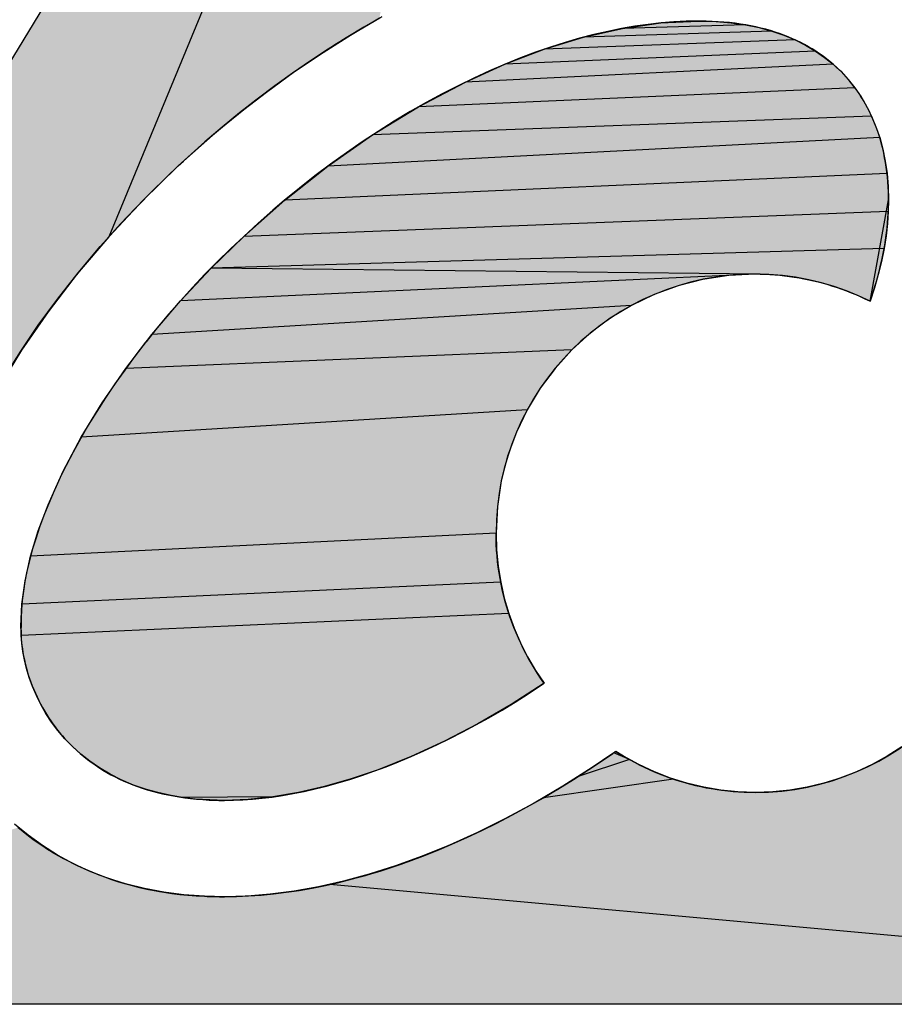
# Model space of a CAD drawing. Extents: x 0 to 841, y 0 to 594.
# Tile 25 of 102: x 607.52 to 612.81, y 66 to 71.95. Entities that reach past the tile are written whole.
import ezdxf

# ---------------------------------------------------------------- set-up
doc = ezdxf.new("R2010")
doc.units = 0
doc.header["$LTSCALE"] = 46.255
doc.header["$MEASUREMENT"] = 0
doc.layers.get('0').update_dxf_attribs({"linetype": 'CONTINUOUS'})

msp = doc.modelspace()

# ---------------------------------------------------------------- linework, layer by layer
at = {"color": 4, "linetype": 'Continuous'}
for p, q in [((610.69001, 76.99666), (604, 66)), ((610.69001, 76.99666), (608.06173, 70.63553)), ((609.69529, 71.95545), (609.43664, 71.80174)), ((611.16423, 71.89458), (611.39543, 71.92745)), ((611.90724, 71.91609), (611.16423, 71.89458)), ((611.39543, 71.92745), (611.62144, 71.93868)), ((611.39543, 71.92745), (611.62144, 71.93867)), ((611.63259, 71.93868), (611.62144, 71.93868)), ((611.62144, 71.93868), (611.72916, 71.93588)), ((611.63259, 71.93867), (611.72916, 71.93588)), ((611.72916, 71.93588), (611.82067, 71.92828)), ((611.82067, 71.92828), (611.90724, 71.91609)), ((611.90724, 71.91609), (611.98899, 71.8995)), ((610.69191, 71.76867), (610.92926, 71.84126)), ((610.92926, 71.84126), (611.16423, 71.89458)), ((612.06605, 71.87873), (610.92926, 71.84126)), ((611.98899, 71.8995), (612.06605, 71.87873)), ((612.06605, 71.87873), (612.13853, 71.85398)), ((612.13853, 71.85398), (612.20655, 71.82545)), ((609.43664, 71.80174), (609.18478, 71.63422)), ((612.20655, 71.82545), (610.69191, 71.76867)), ((612.20655, 71.82545), (612.27024, 71.79335)), ((612.27024, 71.79335), (612.32972, 71.75789)), ((610.45359, 71.67802), (610.69191, 71.76867)), ((612.32972, 71.75789), (610.45359, 71.67802)), ((612.32972, 71.75789), (612.38511, 71.71926)), ((610.2157, 71.57049), (610.45359, 71.67802)), ((612.43653, 71.67767), (610.2157, 71.57049)), ((612.38511, 71.71926), (612.43653, 71.67767)), ((612.43653, 71.67767), (612.48409, 71.63333)), ((609.18478, 71.63422), (608.94068, 71.45433)), ((612.48409, 71.63333), (612.52789, 71.58581)), ((609.93276, 71.42086), (610.2157, 71.57049)), ((612.52789, 71.58581), (612.56838, 71.53508)), ((612.56838, 71.53508), (609.93276, 71.42086)), ((612.56838, 71.53508), (612.60546, 71.48117)), ((608.94068, 71.45433), (608.70529, 71.26357)), ((612.60546, 71.48117), (612.63904, 71.42413)), ((609.65489, 71.25072), (609.93276, 71.42086)), ((612.63904, 71.42413), (612.66905, 71.36398)), ((612.66905, 71.36398), (609.65489, 71.25072)), ((612.66905, 71.36398), (612.69538, 71.30076)), ((608.70529, 71.26357), (608.47956, 71.06341)), ((609.38449, 71.06212), (609.65489, 71.25072)), ((612.69538, 71.30076), (612.71794, 71.23451)), ((612.71794, 71.23451), (609.38449, 71.06212)), ((612.71794, 71.23451), (612.73666, 71.16526)), ((612.73666, 71.16526), (612.75144, 71.09304)), ((612.75144, 71.09304), (612.76219, 71.0179)), ((608.47956, 71.06341), (608.26503, 70.85295)), ((609.124, 70.85713), (609.38449, 71.06212)), ((612.76219, 71.0179), (609.124, 70.85713)), ((612.76219, 71.0179), (612.76883, 70.93986)), ((612.76883, 70.93986), (612.77125, 70.85897)), ((612.76883, 70.93986), (612.77125, 70.85897)), ((608.26503, 70.85295), (608.06173, 70.63553)), ((608.87584, 70.63781), (609.124, 70.85713)), ((612.65965, 70.24667), (612.77125, 70.85897)), ((612.77125, 70.85897), (612.7696, 70.78792)), ((612.7696, 70.78792), (608.87584, 70.63781)), ((612.7696, 70.78792), (612.76458, 70.7151)), ((612.76458, 70.7151), (612.75613, 70.6406)), ((608.06173, 70.63553), (607.87103, 70.41207)), ((608.67877, 70.44707), (608.87584, 70.63781)), ((612.75613, 70.6406), (612.74416, 70.56453)), ((612.74416, 70.56453), (608.67877, 70.44707)), ((612.74416, 70.56453), (612.7286, 70.487)), ((612.7286, 70.487), (612.70938, 70.40811)), ((608.49381, 70.24942), (608.67877, 70.44707)), ((611.99565, 70.41035), (608.67877, 70.44707)), ((607.87103, 70.41207), (607.69432, 70.18349)), ((611.96595, 70.41063), (608.49381, 70.24942)), ((611.65031, 70.37883), (611.50023, 70.34026)), ((611.80581, 70.40255), (611.65031, 70.37883)), ((611.96595, 70.41063), (611.80581, 70.40255)), ((612.04851, 70.40843), (611.96595, 70.41063)), ((612.12993, 70.40192), (612.04851, 70.40843)), ((612.2101, 70.39123), (612.12993, 70.40192)), ((612.28893, 70.37649), (612.2101, 70.39123)), ((612.36632, 70.35783), (612.28893, 70.37649)), ((612.44219, 70.33539), (612.36632, 70.35783)), ((612.70938, 70.40811), (612.68642, 70.32796)), ((611.50023, 70.34026), (611.35636, 70.28762)), ((612.51643, 70.30929), (612.44219, 70.33539)), ((612.58894, 70.27968), (612.51643, 70.30929)), ((612.68642, 70.32796), (612.65965, 70.24667)), ((608.32198, 70.04663), (608.49381, 70.24942)), ((611.35636, 70.28762), (611.21947, 70.22171)), ((612.65965, 70.24667), (612.58894, 70.27968)), ((607.69432, 70.18349), (607.53296, 69.95071)), ((611.21947, 70.22171), (608.32198, 70.04663)), ((611.21947, 70.22171), (611.09037, 70.14331)), ((611.09037, 70.14331), (610.96982, 70.05322)), ((608.16426, 69.84046), (608.32198, 70.04663)), ((610.96982, 70.05322), (610.85863, 69.95221)), ((607.53296, 69.95071), (607.38833, 69.71466)), ((610.85863, 69.95221), (608.16426, 69.84046)), ((610.85863, 69.95221), (610.75758, 69.84108)), ((608.02165, 69.63267), (608.16426, 69.84046)), ((610.75758, 69.84108), (610.66745, 69.72062)), ((610.66745, 69.72062), (610.58902, 69.59161)), ((607.89516, 69.42503), (608.02165, 69.63267)), ((610.58902, 69.59161), (607.89516, 69.42503)), ((610.58902, 69.59161), (610.52309, 69.45484)), ((607.78579, 69.21929), (607.89516, 69.42503)), ((610.52309, 69.45484), (610.47045, 69.31109)), ((610.47045, 69.31109), (610.43187, 69.16117)), ((607.69453, 69.01723), (607.78579, 69.21929)), ((610.43187, 69.16117), (610.40815, 69.00585)), ((607.63524, 68.85941), (607.69453, 69.01723)), ((610.40815, 69.00585), (610.40007, 68.84592)), ((610.40815, 69.00585), (610.40007, 68.84593)), ((607.5887, 68.70598), (607.63524, 68.85941)), ((610.40007, 68.84593), (607.5887, 68.70598)), ((610.40007, 68.84592), (607.5887, 68.70598)), ((610.40007, 68.84593), (610.40329, 68.74515)), ((610.40007, 68.84592), (610.40329, 68.74515)), ((607.55542, 68.55783), (607.5887, 68.70598)), ((610.40329, 68.74515), (610.41283, 68.64612)), ((610.41283, 68.64612), (610.42847, 68.54902)), ((607.53591, 68.41586), (607.55542, 68.55783)), ((610.42847, 68.54902), (607.53591, 68.41586)), ((610.42847, 68.54902), (610.45001, 68.45403)), ((610.45001, 68.45403), (610.47723, 68.36134)), ((607.53068, 68.28099), (607.53591, 68.41586)), ((607.5317, 68.22746), (607.53591, 68.41586)), ((610.47723, 68.36134), (607.5317, 68.22746)), ((610.47723, 68.36134), (610.50993, 68.27113)), ((607.5307, 68.27294), (607.53068, 68.28099)), ((607.53078, 68.2646), (607.5307, 68.27294)), ((607.53091, 68.25593), (607.53078, 68.2646)), ((607.53106, 68.24918), (607.53091, 68.25593)), ((607.53145, 68.23497), (607.53106, 68.24918)), ((607.5317, 68.22746), (607.53145, 68.23497)), ((607.5349, 68.18053), (607.5317, 68.22746)), ((610.50993, 68.27113), (610.5479, 68.18358)), ((607.54131, 68.13131), (607.5349, 68.18053)), ((610.5479, 68.18358), (610.59092, 68.09886)), ((607.55099, 68.0802), (607.54131, 68.13131)), ((610.59092, 68.09886), (610.63881, 68.01717)), ((607.56402, 68.02764), (607.55099, 68.0802)), ((607.58044, 67.97403), (607.56402, 68.02764)), ((610.63881, 68.01717), (610.69133, 67.93869)), ((607.60034, 67.91979), (607.58044, 67.97403)), ((607.62377, 67.86533), (607.60034, 67.91979)), ((610.69133, 67.93869), (610.49155, 67.81042)), ((607.65079, 67.81107), (607.62377, 67.86533)), ((607.68147, 67.75742), (607.65079, 67.81107)), ((610.49155, 67.81042), (610.29025, 67.69361)), ((607.71588, 67.7048), (607.68147, 67.75742)), ((607.75408, 67.65362), (607.71588, 67.7048)), ((610.29025, 67.69361), (610.08855, 67.58878)), ((607.79613, 67.60431), (607.75408, 67.65362)), ((607.8423, 67.55697), (607.79613, 67.60431)), ((610.08855, 67.58878), (609.88757, 67.4964)), ((607.89233, 67.51152), (607.8423, 67.55697)), ((607.94652, 67.4683), (607.89233, 67.51152)), ((610.89683, 67.37602), (611.10476, 67.5144)), ((611.05534, 67.48045), (611.10595, 67.51521)), ((611.10476, 67.5144), (611.10789, 67.51658)), ((611.1072, 67.51609), (611.10853, 67.51705)), ((611.10789, 67.51658), (611.11098, 67.51885)), ((611.10999, 67.51811), (611.11162, 67.51933)), ((611.11098, 67.51885), (611.12009, 67.52572)), ((611.20588, 67.4783), (611.11098, 67.51885)), ((611.1188, 67.52476), (611.1204, 67.52595)), ((611.12009, 67.52572), (611.1231, 67.5279)), ((611.12181, 67.52698), (611.1231, 67.5279)), ((611.1231, 67.5279), (611.20588, 67.4783)), ((612.71179, 67.46923), (612.84079, 67.54768)), ((608.00513, 67.42763), (607.94652, 67.4683)), ((609.88757, 67.4964), (609.68844, 67.41699)), ((611.20588, 67.4783), (610.89683, 67.37602)), ((611.20588, 67.4783), (611.2918, 67.4337)), ((612.57502, 67.40328), (612.71179, 67.46923)), ((608.06845, 67.38984), (608.00513, 67.42763)), ((608.13676, 67.35526), (608.06845, 67.38984)), ((609.68844, 67.41699), (609.52471, 67.36106)), ((611.2918, 67.4337), (611.38069, 67.39432)), ((611.38069, 67.39432), (611.47235, 67.36038)), ((612.43127, 67.35061), (612.57502, 67.40328)), ((608.21035, 67.32423), (608.13676, 67.35526)), ((608.28948, 67.29706), (608.21035, 67.32423)), ((609.52471, 67.36106), (609.3637, 67.31477)), ((610.6861, 67.24762), (610.89683, 67.37602)), ((611.47235, 67.36038), (610.6861, 67.24762)), ((611.47235, 67.36038), (611.56661, 67.33211)), ((611.56661, 67.33211), (611.66328, 67.30973)), ((612.28131, 67.31201), (612.43127, 67.35061)), ((608.35697, 67.27834), (608.28948, 67.29706)), ((608.42834, 67.26247), (608.35697, 67.27834)), ((608.50373, 67.24963), (608.42834, 67.26247)), ((609.20603, 67.27839), (609.05238, 67.25222)), ((609.3637, 67.31477), (609.20603, 67.27839)), ((611.66328, 67.30973), (611.76218, 67.29347)), ((611.76218, 67.29347), (611.86313, 67.28355)), ((611.96595, 67.28019), (612.12594, 67.28828)), ((612.12594, 67.28828), (612.28131, 67.31201)), ((609.05238, 67.25222), (608.50373, 67.24963)), ((608.58328, 67.23998), (608.50373, 67.24963)), ((608.75968, 67.23164), (608.58328, 67.23998)), ((608.66714, 67.2337), (608.58328, 67.23998)), ((608.69765, 67.23258), (608.66714, 67.2337)), ((608.72849, 67.23188), (608.69765, 67.23258)), ((608.75968, 67.23164), (608.72849, 67.23188)), ((608.90338, 67.23654), (608.75968, 67.23164)), ((609.05238, 67.25222), (608.90338, 67.23654)), ((610.47317, 67.12986), (610.6861, 67.24762)), ((610.25861, 67.0234), (610.47317, 67.12986)), ((607.51503, 67.06765), (607.59985, 67.00048)), ((610.04299, 66.9289), (610.25861, 67.0234)), ((607.59985, 67.00048), (607.69102, 66.93782)), ((607.69102, 66.93782), (607.78846, 66.88011)), ((609.82691, 66.84701), (610.04299, 66.9289)), ((607.78846, 66.88011), (607.8921, 66.82782)), ((609.61093, 66.7784), (609.82691, 66.84701)), ((607.8921, 66.82782), (608.00184, 66.78138)), ((608.00184, 66.78138), (608.11761, 66.74124)), ((608.11761, 66.74124), (608.23932, 66.70785)), ((609.39564, 66.72371), (609.61093, 66.7784)), ((608.23932, 66.70785), (608.36689, 66.68165)), ((608.36689, 66.68165), (608.50024, 66.6631)), ((608.96944, 66.65878), (609.18162, 66.68362)), ((609.18162, 66.68362), (609.39564, 66.72371)), ((617.34673, 66), (609.39564, 66.72371)), ((608.50024, 66.6631), (608.63927, 66.65263)), ((608.63927, 66.65263), (608.66896, 66.65139)), ((608.66896, 66.65139), (608.69898, 66.65053)), ((608.69898, 66.65053), (608.72926, 66.65001)), ((608.72926, 66.65001), (608.75968, 66.64985)), ((608.75968, 66.64985), (608.96944, 66.65878)), ((617.34673, 66), (604, 66))]:
    msp.add_line(p, q, dxfattribs=at)
for points in [[(609.71003, 71.96365), (609.60245, 71.90238), (609.49465, 71.83781), (609.38675, 71.76998), (609.27889, 71.69892), (609.17121, 71.62467), (609.06387, 71.54732), (608.95704, 71.46694), (608.85089, 71.38364), (608.74562, 71.29751), (608.64141, 71.20871), (608.53848, 71.11737), (608.47956, 71.06341)], [(607.43322, 69.79136), (607.52954, 69.94548), (607.63536, 70.1015), (607.75068, 70.259), (607.87544, 70.41748), (608.00947, 70.57636), (608.15251, 70.735), (608.30415, 70.89268), (608.4639, 71.04863), (608.47956, 71.06341), (608.51217, 71.09343), (608.67635, 71.23889), (608.84354, 71.37773), (609.01293, 71.50942), (609.18377, 71.63351), (609.3554, 71.74966), (609.52721, 71.85765), (609.69864, 71.95732)], [(611.62144, 71.93868), (611.54837, 71.93747), (611.47365, 71.93381), (611.39728, 71.92763), (611.31927, 71.91889), (611.23961, 71.90753), (611.15833, 71.89348), (611.07545, 71.87669), (610.99101, 71.85711), (610.90505, 71.83469), (610.81762, 71.80938), (610.72878, 71.78113), (610.63861, 71.74991), (610.5472, 71.71569), (610.45464, 71.67845), (610.36104, 71.63818), (610.26653, 71.59487), (610.17124, 71.54854), (610.07531, 71.49919), (609.97891, 71.44688), (609.88221, 71.39164), (609.78539, 71.33353), (609.68863, 71.27263), (609.59214, 71.20903), (609.49612, 71.14283), (609.40078, 71.07415), (609.30634, 71.00312), (609.213, 70.92989), (609.12098, 70.8546), (609.05203, 70.79609), (608.96295, 70.7177), (608.87584, 70.63781)], [(612.48409, 71.63333), (612.4746, 71.64268), (612.45575, 71.66049), (612.43643, 71.67775), (612.41664, 71.69447), (612.39637, 71.71066), (612.37561, 71.72631), (612.35436, 71.74142), (612.33261, 71.75601), (612.31036, 71.77007), (612.28758, 71.7836), (612.26428, 71.7966), (612.24045, 71.80907), (612.21607, 71.82101), (612.19113, 71.83241), (612.16562, 71.84328), (612.13953, 71.8536), (612.11285, 71.86337), (612.08556, 71.87259), (612.05766, 71.88126), (612.02912, 71.88935), (611.99994, 71.89687), (611.9701, 71.90381), (611.9396, 71.91015), (611.90841, 71.91588), (611.87653, 71.92101), (611.84394, 71.92551), (611.81062, 71.92937), (611.77656, 71.93258), (611.74175, 71.93513), (611.70616, 71.93701), (611.66978, 71.93819), (611.63259, 71.93868)], [(612.77125, 70.85897), (612.77113, 70.87417), (612.77038, 70.90587), (612.76898, 70.93706), (612.76696, 70.96774), (612.76432, 70.99792), (612.76106, 71.02759), (612.75719, 71.05676), (612.75274, 71.08544), (612.74769, 71.11363), (612.74207, 71.14132), (612.73588, 71.16854), (612.72913, 71.19527), (612.72182, 71.22152), (612.71396, 71.2473), (612.70556, 71.27261), (612.69662, 71.29745), (612.68715, 71.32183), (612.67716, 71.34575), (612.66664, 71.3692), (612.65561, 71.39221), (612.64406, 71.41475), (612.63201, 71.43685), (612.61945, 71.4585), (612.61298, 71.46916), (612.60639, 71.47971), (612.59283, 71.50047), (612.57877, 71.52078), (612.56422, 71.54064), (612.54917, 71.56007), (612.53364, 71.57905), (612.51761, 71.59758), (612.5011, 71.61568), (612.48409, 71.63333)], [(608.47956, 71.06341), (608.40965, 70.99676), (608.31423, 70.90281), (608.2217, 70.8082), (608.13219, 70.71309), (608.04581, 70.61765), (607.96263, 70.52205), (607.88274, 70.42642), (607.8062, 70.33091), (607.73305, 70.23566), (607.66331, 70.14077), (607.59702, 70.04637), (607.53417, 69.95256), (607.47475, 69.85942)], [(612.65965, 70.24667), (612.67046, 70.27825), (612.68071, 70.30971), (612.6904, 70.34103), (612.69952, 70.3722), (612.70808, 70.40322), (612.71608, 70.43407), (612.72353, 70.46476), (612.73042, 70.49526), (612.73676, 70.52557), (612.74255, 70.55569), (612.7478, 70.58559), (612.75251, 70.61528), (612.75668, 70.64474), (612.76032, 70.67397), (612.76211, 70.69005), (612.76492, 70.71889), (612.76722, 70.74747), (612.76899, 70.77577), (612.77025, 70.8038), (612.771, 70.83153), (612.77125, 70.85897)], [(608.87584, 70.63781), (608.79659, 70.56339), (608.71863, 70.4872), (608.64209, 70.4094), (608.56715, 70.33014), (608.49396, 70.24958), (608.42267, 70.16791), (608.35344, 70.08532), (608.28643, 70.00201), (608.2837, 69.99854), (608.21921, 69.91478), (608.15728, 69.83081), (608.09803, 69.74687), (608.04157, 69.66316), (607.98799, 69.5799), (607.93736, 69.49729), (607.88976, 69.41552), (607.84521, 69.3348), (607.80375, 69.25528), (607.76539, 69.17714), (607.73014, 69.10052), (607.69796, 69.02555), (607.66883, 68.95234), (607.6427, 68.881), (607.61952, 68.81161), (607.59922, 68.74424), (607.58173, 68.67893), (607.56696, 68.61572), (607.55484, 68.55464), (607.54527, 68.49569), (607.53816, 68.43886), (607.53342, 68.38416), (607.53095, 68.33155), (607.53068, 68.28099)], [(611.99565, 70.41035), (612.02531, 70.4095), (612.05491, 70.40808), (612.08446, 70.40609), (612.11394, 70.40354), (612.14336, 70.40043), (612.17271, 70.39675), (612.20199, 70.39251), (612.23119, 70.3877), (612.2603, 70.38233), (612.28933, 70.3764), (612.31825, 70.36991), (612.34708, 70.36287), (612.3758, 70.35526), (612.4044, 70.34709), (612.43288, 70.33837), (612.46124, 70.32909), (612.48945, 70.31926), (612.51752, 70.30888), (612.54544, 70.29794), (612.5732, 70.28646), (612.60078, 70.27444), (612.62819, 70.26187), (612.65541, 70.24876), (612.65965, 70.24667)], [(610.69133, 67.93869), (610.6895, 67.94126), (610.66965, 67.96987), (610.65045, 67.99888), (610.63192, 68.02826), (610.61405, 68.05801), (610.59686, 68.0881), (610.58036, 68.11853), (610.56455, 68.14927), (610.54943, 68.18032), (610.53502, 68.21166), (610.52132, 68.24327), (610.50834, 68.27514), (610.49607, 68.30727), (610.48452, 68.33963), (610.47371, 68.37221), (610.46362, 68.40501), (610.45427, 68.43801), (610.44565, 68.47119), (610.43777, 68.50456), (610.43063, 68.53809), (610.42423, 68.57178), (610.41858, 68.60562), (610.41368, 68.6396), (610.40953, 68.6737), (610.40613, 68.70794), (610.40348, 68.74228), (610.40158, 68.77673), (610.40045, 68.81128), (610.40007, 68.84592)], [(607.5317, 68.22746), (607.53266, 68.20799), (607.5342, 68.18793), (607.53632, 68.16734), (607.53905, 68.14628), (607.54238, 68.1248), (607.54244, 68.12439), (607.54639, 68.10256), (607.55094, 68.08047), (607.55608, 68.05817), (607.56181, 68.03573), (607.56813, 68.0132), (607.57502, 67.99063), (607.58246, 67.96808), (607.59046, 67.94559), (607.59898, 67.92321), (607.60803, 67.90098), (607.61758, 67.87894), (607.62761, 67.85712), (607.63812, 67.83556), (607.64909, 67.81427), (607.6605, 67.79329), (607.67234, 67.77265), (607.6846, 67.75235), (607.69725, 67.73242), (607.7103, 67.71287), (607.72373, 67.69373), (607.73752, 67.67499), (607.75166, 67.65667), (607.76615, 67.63878), (607.78098, 67.62132), (607.79613, 67.60431)], [(608.75968, 67.23164), (608.81436, 67.23224), (608.87062, 67.23449), (608.92845, 67.23846), (608.98786, 67.2442), (609.04882, 67.25173), (609.11131, 67.26112), (609.17532, 67.2724), (609.24081, 67.28562), (609.30774, 67.30081), (609.37606, 67.31801), (609.44573, 67.33724), (609.51667, 67.35854), (609.58883, 67.38193), (609.66212, 67.40742), (609.73647, 67.43502), (609.81179, 67.46474), (609.88797, 67.49658), (609.96493, 67.53052), (610.04254, 67.56657), (610.12071, 67.60468), (610.19932, 67.64485), (610.27824, 67.68704), (610.35736, 67.7312), (610.43656, 67.77729), (610.5157, 67.82526), (610.59467, 67.87506), (610.61278, 67.88675), (610.69133, 67.93869)], [(607.79613, 67.60431), (607.80618, 67.59352), (607.82635, 67.5727), (607.84684, 67.5526), (607.8677, 67.53318), (607.88892, 67.51444), (607.91053, 67.49635), (607.93255, 67.47889), (607.95499, 67.46204), (607.97787, 67.44581), (608.00121, 67.43016), (608.02502, 67.41511), (608.04932, 67.40064), (608.07412, 67.38673), (608.09945, 67.3734), (608.12533, 67.36064), (608.15176, 67.34844), (608.17877, 67.33681), (608.20638, 67.32575), (608.23461, 67.31525), (608.26347, 67.30533), (608.29299, 67.29599), (608.32319, 67.28723), (608.35409, 67.27906), (608.38571, 67.27149), (608.41806, 67.26452), (608.45118, 67.25818), (608.48508, 67.25245), (608.51979, 67.24737), (608.55533, 67.24294), (608.59173, 67.23918), (608.62899, 67.23609), (608.66714, 67.2337)], [(611.96595, 67.28019), (611.8611, 67.28368), (611.7573, 67.29412), (611.65473, 67.31145), (611.55362, 67.33562), (611.45424, 67.36657), (611.35689, 67.40423), (611.26188, 67.44848), (611.16959, 67.49921), (611.1231, 67.5279), (611.10476, 67.5144), (610.97998, 67.42996), (610.80465, 67.3184), (610.63047, 67.2157), (610.45798, 67.12193), (610.28765, 67.03709), (610.11986, 66.96114), (609.95494, 66.89396), (609.79315, 66.8354), (609.63471, 66.78529), (609.47977, 66.74341), (609.32842, 66.70955), (609.18073, 66.68349), (609.03672, 66.66499), (608.89638, 66.65385), (608.75968, 66.64985), (608.63927, 66.65263), (608.51428, 66.66164), (608.3931, 66.67732), (608.27578, 66.69947), (608.16243, 66.72794), (608.05314, 66.76253), (607.94804, 66.80307), (607.8473, 66.84936), (607.75109, 66.9012), (607.65963, 66.95837), (607.57316, 67.02062), (607.49195, 67.08764)], [(611.1231, 67.5279), (611.14902, 67.51163), (611.17767, 67.49444), (611.20663, 67.47788), (611.23589, 67.46196), (611.26544, 67.44668), (611.29526, 67.43205), (611.32533, 67.41807), (611.35566, 67.40475), (611.38622, 67.39209), (611.41701, 67.38009), (611.44801, 67.36876), (611.47922, 67.3581), (611.51063, 67.34811), (611.54222, 67.33881), (611.57398, 67.33017), (611.60591, 67.32222), (611.638, 67.31496), (611.67024, 67.30837), (611.70262, 67.30247), (611.73514, 67.29726), (611.76778, 67.29274), (611.80055, 67.28891), (611.83343, 67.28578), (611.86641, 67.28334), (611.8995, 67.28159), (611.93268, 67.28054), (611.96595, 67.28019)], [(612.8518, 67.55519), (612.76346, 67.49861), (612.67172, 67.44819), (612.57699, 67.40411), (612.47966, 67.36655), (612.3801, 67.33564), (612.27865, 67.31147), (612.17563, 67.29413), (612.07131, 67.28368), (611.96595, 67.28019)], [(608.75968, 66.64985), (608.83227, 66.65111), (608.90589, 66.65438), (608.98056, 66.6597), (609.05628, 66.66709), (609.13305, 66.67659), (609.21089, 66.68824), (609.28978, 66.70205), (609.36972, 66.71808), (609.45071, 66.73636), (609.53273, 66.75692), (609.61577, 66.77979), (609.69982, 66.805), (609.78485, 66.8326), (609.87084, 66.8626), (609.95776, 66.89505), (610.04557, 66.92995), (610.13423, 66.96735), (610.2237, 67.00725), (610.31393, 67.04968), (610.40487, 67.09464), (610.49645, 67.14215), (610.5886, 67.19221), (610.68126, 67.24481), (610.77435, 67.29996), (610.86779, 67.35763), (610.96149, 67.4178), (611.05534, 67.48045)], [(607.51165, 67.07054), (607.54388, 67.04374), (607.57697, 67.01769), (607.61089, 66.9924), (607.64562, 66.96788), (607.68116, 66.94416), (607.71748, 66.92126), (607.75456, 66.89919), (607.7924, 66.87797), (607.83097, 66.8576), (607.87027, 66.83812), (607.91028, 66.81952), (607.95099, 66.80183), (607.99238, 66.78505), (608.03445, 66.76919), (608.07719, 66.75428), (608.12059, 66.74032), (608.16463, 66.72732), (608.20932, 66.71529), (608.25463, 66.70424), (608.30058, 66.69419), (608.34714, 66.68515), (608.39432, 66.67712), (608.44211, 66.67012), (608.49051, 66.66416), (608.5395, 66.65925), (608.58909, 66.65541), (608.63927, 66.65263)]]:
    msp.add_lwpolyline(points, dxfattribs=at)
for centre, radius, start, end in [((611.96546, 68.84524), 1.5654, 89.982214, 179.974839), ((611.96527, 68.84543), 1.56524, 270.0248, 0.01815), ((609.00394, 68.28247), 1.47327, 180.057528, 182.139849), ((608.7606, 69.35938), 2.12774, 267.482594, 269.97538), ((608.75723, 69.14681), 2.49697, 267.292323, 270.056214)]:
    msp.add_arc(centre, radius, start, end, dxfattribs=at)
for points in [[(604, 66.00001), (610.69001, 76.99666), (608.06173, 70.63553)], [(608.06173, 70.63553), (610.69001, 76.99666), (608.26503, 70.85295)], [(608.47956, 71.06341), (608.26503, 70.85295), (610.69001, 76.99666)], [(608.70529, 71.26357), (608.47956, 71.06341), (610.69001, 76.99666)], [(608.94068, 71.45433), (608.70529, 71.26357), (610.69001, 76.99666)], [(609.18478, 71.63422), (608.94068, 71.45433), (610.69001, 76.99666)], [(609.43664, 71.80174), (609.18478, 71.63422), (610.69001, 76.99666)], [(609.69529, 71.95545), (609.43664, 71.80174), (610.69001, 76.99666)], [(610.69001, 76.99666), (617.34673, 66), (613.16865, 71.66728)], [(612.97625, 71.95733), (610.69001, 76.99666), (613.04791, 71.86562)], [(613.04791, 71.86562), (610.69001, 76.99666), (613.11204, 71.7688)], [(610.69001, 76.99666), (613.16865, 71.66728), (613.11204, 71.7688)], [(611.16423, 71.89458), (611.39543, 71.92745), (611.90724, 71.91609)], [(611.16423, 71.89458), (611.39543, 71.92745), (611.90724, 71.91609)], [(611.16423, 71.89458), (611.90724, 71.91609), (611.98899, 71.8995)], [(611.16423, 71.89458), (611.90724, 71.91609), (611.98899, 71.8995)], [(611.39543, 71.92745), (611.62144, 71.93868), (611.72916, 71.93588)], [(611.72916, 71.93588), (611.39543, 71.92745), (611.63255, 71.93867)], [(611.63255, 71.93867), (611.39543, 71.92745), (611.63243, 71.93867)], [(611.63243, 71.93867), (611.39543, 71.92745), (611.63223, 71.93867)], [(611.63223, 71.93867), (611.39543, 71.92745), (611.63197, 71.93867)], [(611.63197, 71.93867), (611.39543, 71.92745), (611.63165, 71.93867)], [(611.63165, 71.93867), (611.39543, 71.92745), (611.63127, 71.93867)], [(611.63127, 71.93867), (611.39543, 71.92745), (611.63085, 71.93867)], [(611.63085, 71.93867), (611.39543, 71.92745), (611.63038, 71.93867)], [(611.63038, 71.93867), (611.39543, 71.92745), (611.62988, 71.93867)], [(611.62988, 71.93867), (611.39543, 71.92745), (611.62934, 71.93867)], [(611.62934, 71.93867), (611.39543, 71.92745), (611.62878, 71.93867)], [(611.62878, 71.93867), (611.39543, 71.92745), (611.6282, 71.93867)], [(611.6282, 71.93867), (611.39543, 71.92745), (611.62761, 71.93867)], [(611.62761, 71.93867), (611.39543, 71.92745), (611.62702, 71.93867)], [(611.62702, 71.93867), (611.39543, 71.92745), (611.62642, 71.93867)], [(611.62642, 71.93867), (611.39543, 71.92745), (611.62583, 71.93867)], [(611.62583, 71.93867), (611.39543, 71.92745), (611.62525, 71.93867)], [(611.62525, 71.93867), (611.39543, 71.92745), (611.62469, 71.93867)], [(611.62469, 71.93867), (611.39543, 71.92745), (611.62416, 71.93867)], [(611.62416, 71.93867), (611.39543, 71.92745), (611.62365, 71.93867)], [(611.62365, 71.93867), (611.39543, 71.92745), (611.62319, 71.93867)], [(611.62319, 71.93867), (611.39543, 71.92745), (611.62276, 71.93867)], [(611.62276, 71.93867), (611.39543, 71.92745), (611.62238, 71.93867)], [(611.62238, 71.93867), (611.39543, 71.92745), (611.62206, 71.93867)], [(611.62206, 71.93867), (611.39543, 71.92745), (611.6218, 71.93867)], [(611.6218, 71.93867), (611.39543, 71.92745), (611.62161, 71.93867)], [(611.39543, 71.92745), (611.62144, 71.93867), (611.62161, 71.93867)], [(611.82067, 71.92828), (611.39543, 71.92745), (611.72916, 71.93588)], [(611.82067, 71.92828), (611.39543, 71.92745), (611.72916, 71.93588)], [(611.82067, 71.92828), (611.90724, 71.91609), (611.39543, 71.92745)], [(611.82067, 71.92828), (611.90724, 71.91609), (611.39543, 71.92745)], [(610.69191, 71.76867), (610.92926, 71.84126), (612.20655, 71.82545)], [(610.69191, 71.76867), (610.92926, 71.84126), (612.20655, 71.82545)], [(610.92926, 71.84126), (611.16423, 71.89458), (612.06605, 71.87873)], [(610.92926, 71.84126), (611.16423, 71.89458), (612.06605, 71.87873)], [(610.92926, 71.84126), (612.06605, 71.87873), (612.13853, 71.85398)], [(610.92926, 71.84126), (612.06605, 71.87873), (612.13853, 71.85398)], [(612.13853, 71.85398), (612.20655, 71.82545), (610.92926, 71.84126)], [(612.13853, 71.85398), (612.20655, 71.82545), (610.92926, 71.84126)], [(611.98899, 71.8995), (612.06605, 71.87873), (611.16423, 71.89458)], [(611.98899, 71.8995), (612.06605, 71.87873), (611.16423, 71.89458)], [(610.69191, 71.76867), (612.20655, 71.82545), (612.27024, 71.79335)], [(610.69191, 71.76867), (612.20655, 71.82545), (612.27024, 71.79335)], [(612.27024, 71.79335), (612.32972, 71.75789), (610.69191, 71.76867)], [(612.27024, 71.79335), (612.32972, 71.75789), (610.69191, 71.76867)], [(610.45359, 71.67802), (610.69191, 71.76867), (612.32972, 71.75789)], [(610.45359, 71.67802), (610.69191, 71.76867), (612.32972, 71.75789)], [(610.45359, 71.67802), (612.32972, 71.75789), (612.38511, 71.71926)], [(610.45359, 71.67802), (612.32972, 71.75789), (612.38511, 71.71926)], [(610.2157, 71.57049), (610.45359, 71.67802), (612.43653, 71.67767)], [(610.2157, 71.57049), (610.45359, 71.67802), (612.43653, 71.67767)], [(610.2157, 71.57049), (612.43653, 71.67767), (612.48409, 71.63333)], [(610.2157, 71.57049), (612.43653, 71.67767), (612.48409, 71.63333)], [(612.38511, 71.71926), (612.43653, 71.67767), (610.45359, 71.67802)], [(612.38511, 71.71926), (612.43653, 71.67767), (610.45359, 71.67802)], [(612.52789, 71.58581), (610.2157, 71.57049), (612.48409, 71.63333)], [(612.52789, 71.58581), (610.2157, 71.57049), (612.48409, 71.63333)], [(609.93276, 71.42086), (610.2157, 71.57049), (612.56838, 71.53508)], [(609.93276, 71.42086), (610.2157, 71.57049), (612.56838, 71.53508)], [(612.52789, 71.58581), (612.56838, 71.53508), (610.2157, 71.57049)], [(612.52789, 71.58581), (612.56838, 71.53508), (610.2157, 71.57049)], [(609.93276, 71.42086), (612.56838, 71.53508), (612.60546, 71.48117)], [(609.93276, 71.42086), (612.56838, 71.53508), (612.60546, 71.48117)], [(612.63904, 71.42413), (609.93276, 71.42086), (612.60546, 71.48117)], [(612.63904, 71.42413), (609.93276, 71.42086), (612.60546, 71.48117)], [(609.65489, 71.25072), (609.93276, 71.42086), (612.66905, 71.36398)], [(609.65489, 71.25072), (609.93276, 71.42086), (612.66905, 71.36398)], [(612.63904, 71.42413), (612.66905, 71.36398), (609.93276, 71.42086)], [(612.63904, 71.42413), (612.66905, 71.36398), (609.93276, 71.42086)], [(609.65489, 71.25072), (612.66905, 71.36398), (612.69538, 71.30076)], [(609.65489, 71.25072), (612.66905, 71.36398), (612.69538, 71.30076)], [(609.38449, 71.06212), (609.65489, 71.25072), (612.71794, 71.23451)], [(609.38449, 71.06212), (609.65489, 71.25072), (612.71794, 71.23451)], [(612.69538, 71.30076), (612.71794, 71.23451), (609.65489, 71.25072)], [(612.69538, 71.30076), (612.71794, 71.23451), (609.65489, 71.25072)], [(609.38449, 71.06212), (612.71794, 71.23451), (612.73666, 71.16526)], [(609.38449, 71.06212), (612.71794, 71.23451), (612.73666, 71.16526)], [(612.75144, 71.09304), (609.38449, 71.06212), (612.73666, 71.16526)], [(612.75144, 71.09304), (609.38449, 71.06212), (612.73666, 71.16526)], [(612.75144, 71.09304), (612.76219, 71.0179), (609.38449, 71.06212)], [(612.75144, 71.09304), (612.76219, 71.0179), (609.38449, 71.06212)], [(609.124, 70.85713), (609.38449, 71.06212), (612.76219, 71.0179)], [(609.124, 70.85713), (609.38449, 71.06212), (612.76219, 71.0179)], [(609.124, 70.85713), (612.76219, 71.0179), (612.76883, 70.93986)], [(609.124, 70.85713), (612.76219, 71.0179), (612.76883, 70.93986)], [(612.77125, 70.85897), (609.124, 70.85713), (612.76883, 70.93986)], [(612.77125, 70.85897), (609.124, 70.85713), (612.76883, 70.93986)], [(608.87584, 70.63781), (612.77125, 70.85897), (608.67877, 70.44707)], [(608.67877, 70.44707), (612.77125, 70.85897), (611.96595, 70.41063)], [(609.124, 70.85713), (612.77125, 70.85897), (608.87584, 70.63781)], [(608.87584, 70.63781), (609.124, 70.85713), (612.7696, 70.78792)], [(612.77125, 70.85897), (612.7696, 70.78792), (609.124, 70.85713)], [(611.96595, 70.41063), (612.77125, 70.85897), (612.04851, 70.40843)], [(612.04851, 70.40843), (612.77125, 70.85897), (612.12993, 70.40192)], [(612.12993, 70.40192), (612.77125, 70.85897), (612.2101, 70.39123)], [(612.2101, 70.39123), (612.77125, 70.85897), (612.28893, 70.37649)], [(612.28893, 70.37649), (612.77125, 70.85897), (612.36632, 70.35783)], [(612.36632, 70.35783), (612.77125, 70.85897), (612.44219, 70.33539)], [(612.44219, 70.33539), (612.77125, 70.85897), (612.51643, 70.30929)], [(612.51643, 70.30929), (612.77125, 70.85897), (612.58894, 70.27968)], [(612.77125, 70.85897), (612.65965, 70.24667), (612.58894, 70.27968)], [(608.87584, 70.63781), (612.7696, 70.78792), (612.76458, 70.7151)], [(612.75613, 70.6406), (608.87584, 70.63781), (612.76458, 70.7151)], [(607.87103, 70.41207), (604, 66.00001), (608.06173, 70.63553)], [(608.67877, 70.44707), (608.87584, 70.63781), (612.74416, 70.56453)], [(612.75613, 70.6406), (612.74416, 70.56453), (608.87584, 70.63781)], [(608.67877, 70.44707), (612.74416, 70.56453), (612.7286, 70.487)], [(608.67877, 70.44707), (612.7286, 70.487), (611.96595, 70.41063)], [(611.96595, 70.41063), (612.7286, 70.487), (612.04851, 70.40843)], [(612.7286, 70.487), (612.70938, 70.40811), (612.04851, 70.40843)], [(608.49381, 70.24942), (608.67877, 70.44707), (611.96595, 70.41063)], [(608.49381, 70.24942), (608.67877, 70.44707), (611.96595, 70.41063)], [(607.69432, 70.18349), (604, 66.00001), (607.87103, 70.41207)], [(611.80581, 70.40255), (608.49381, 70.24942), (611.96595, 70.41063)], [(608.49381, 70.24942), (611.96595, 70.41063), (611.80581, 70.40255)], [(611.65031, 70.37883), (608.49381, 70.24942), (611.80581, 70.40255)], [(611.65031, 70.37883), (608.49381, 70.24942), (611.80581, 70.40255)], [(611.50023, 70.34026), (608.49381, 70.24942), (611.65031, 70.37883)], [(611.50023, 70.34026), (608.49381, 70.24942), (611.65031, 70.37883)], [(612.12993, 70.40192), (612.04851, 70.40843), (612.70938, 70.40811)], [(612.12993, 70.40192), (612.70938, 70.40811), (612.2101, 70.39123)], [(612.2101, 70.39123), (612.70938, 70.40811), (612.28893, 70.37649)], [(612.28893, 70.37649), (612.70938, 70.40811), (612.36632, 70.35783)], [(612.36632, 70.35783), (612.70938, 70.40811), (612.44219, 70.33539)], [(612.70938, 70.40811), (612.68642, 70.32796), (612.44219, 70.33539)], [(611.35636, 70.28762), (608.49381, 70.24942), (611.50023, 70.34026)], [(611.35636, 70.28762), (608.49381, 70.24942), (611.50023, 70.34026)], [(612.51643, 70.30929), (612.44219, 70.33539), (612.68642, 70.32796)], [(612.51643, 70.30929), (612.68642, 70.32796), (612.58894, 70.27968)], [(612.68642, 70.32796), (612.65965, 70.24667), (612.58894, 70.27968)], [(608.32198, 70.04663), (608.49381, 70.24942), (611.21947, 70.22171)], [(608.32198, 70.04663), (608.49381, 70.24942), (611.21947, 70.22171)], [(611.35636, 70.28762), (611.21947, 70.22171), (608.49381, 70.24942)], [(611.35636, 70.28762), (611.21947, 70.22171), (608.49381, 70.24942)], [(607.53296, 69.95071), (604, 66.00001), (607.69432, 70.18349)], [(608.32198, 70.04663), (611.21947, 70.22171), (611.09037, 70.14331)], [(608.32198, 70.04663), (611.21947, 70.22171), (611.09037, 70.14331)], [(610.96982, 70.05322), (608.32198, 70.04663), (611.09037, 70.14331)], [(610.96982, 70.05322), (608.32198, 70.04663), (611.09037, 70.14331)], [(608.16426, 69.84046), (608.32198, 70.04663), (610.85863, 69.95221)], [(608.16426, 69.84046), (608.32198, 70.04663), (610.85863, 69.95221)], [(610.96982, 70.05322), (610.85863, 69.95221), (608.32198, 70.04663)], [(610.96982, 70.05322), (610.85863, 69.95221), (608.32198, 70.04663)], [(607.38833, 69.71466), (604, 66.00001), (607.53296, 69.95071)], [(608.16426, 69.84046), (610.85863, 69.95221), (610.75758, 69.84108)], [(608.16426, 69.84046), (610.85863, 69.95221), (610.75758, 69.84108)], [(608.02165, 69.63267), (608.16426, 69.84046), (610.66745, 69.72062)], [(608.02165, 69.63267), (608.16426, 69.84046), (610.66745, 69.72062)], [(610.75758, 69.84108), (610.66745, 69.72062), (608.16426, 69.84046)], [(610.75758, 69.84108), (610.66745, 69.72062), (608.16426, 69.84046)], [(610.66745, 69.72062), (610.58902, 69.59161), (608.02165, 69.63267)], [(610.66745, 69.72062), (610.58902, 69.59161), (608.02165, 69.63267)], [(607.89516, 69.42503), (608.02165, 69.63267), (610.58902, 69.59161)], [(607.89516, 69.42503), (608.02165, 69.63267), (610.58902, 69.59161)], [(607.89516, 69.42503), (610.58902, 69.59161), (610.52309, 69.45484)], [(607.89516, 69.42503), (610.58902, 69.59161), (610.52309, 69.45484)], [(607.78579, 69.21929), (607.89516, 69.42503), (610.47045, 69.31109)], [(607.78579, 69.21929), (607.89516, 69.42503), (610.47045, 69.31109)], [(610.52309, 69.45484), (610.47045, 69.31109), (607.89516, 69.42503)], [(610.52309, 69.45484), (610.47045, 69.31109), (607.89516, 69.42503)], [(610.47045, 69.31109), (610.43187, 69.16117), (607.78579, 69.21929)], [(610.47045, 69.31109), (610.43187, 69.16117), (607.78579, 69.21929)], [(607.69453, 69.01723), (607.78579, 69.21929), (610.43187, 69.16117)], [(607.69453, 69.01723), (607.78579, 69.21929), (610.43187, 69.16117)], [(610.43187, 69.16117), (610.40815, 69.00585), (607.69453, 69.01723)], [(610.43187, 69.16117), (610.40815, 69.00585), (607.69453, 69.01723)], [(607.63524, 68.85941), (607.69453, 69.01723), (610.40815, 69.00585)], [(607.63524, 68.85941), (607.69453, 69.01723), (610.40815, 69.00585)], [(610.40815, 69.00585), (610.40007, 68.84593), (607.63524, 68.85941)], [(610.40815, 69.00585), (610.40007, 68.84592), (607.63524, 68.85941)], [(607.5887, 68.70598), (607.63524, 68.85941), (610.40007, 68.84593)], [(607.5887, 68.70598), (607.63524, 68.85941), (610.40007, 68.84592)], [(607.5887, 68.70598), (610.40007, 68.84593), (610.40329, 68.74515)], [(607.5887, 68.70598), (610.40007, 68.84592), (610.40329, 68.74515)], [(607.55542, 68.55783), (607.5887, 68.70598), (610.41283, 68.64612)], [(607.55542, 68.55783), (607.5887, 68.70598), (610.41283, 68.64612)], [(610.40329, 68.74515), (610.41283, 68.64612), (607.5887, 68.70598)], [(610.40329, 68.74515), (610.41283, 68.64612), (607.5887, 68.70598)], [(610.41283, 68.64612), (610.42847, 68.54902), (607.55542, 68.55783)], [(610.41283, 68.64612), (610.42847, 68.54902), (607.55542, 68.55783)], [(607.53591, 68.41586), (607.55542, 68.55783), (610.42847, 68.54902)], [(607.53591, 68.41586), (607.55542, 68.55783), (610.42847, 68.54902)], [(607.53591, 68.41586), (610.42847, 68.54902), (610.45001, 68.45403)], [(607.53591, 68.41586), (610.42847, 68.54902), (610.45001, 68.45403)], [(610.45001, 68.45403), (610.47723, 68.36134), (607.53591, 68.41586)], [(610.45001, 68.45403), (610.47723, 68.36134), (607.53591, 68.41586)], [(607.53068, 68.28099), (607.53591, 68.41586), (610.47723, 68.36134)], [(607.5317, 68.22746), (607.53591, 68.41586), (610.47723, 68.36134)], [(607.53068, 68.28099), (610.47723, 68.36134), (607.5307, 68.27294)], [(610.47723, 68.36134), (610.50993, 68.27113), (607.5307, 68.27294)], [(607.5317, 68.22746), (610.47723, 68.36134), (610.50993, 68.27113)], [(607.53078, 68.2646), (607.5307, 68.27294), (610.50993, 68.27113)], [(607.53078, 68.2646), (610.50993, 68.27113), (607.53091, 68.25593)], [(607.53091, 68.25593), (610.50993, 68.27113), (607.53106, 68.24918)], [(607.53106, 68.24918), (610.50993, 68.27113), (607.53123, 68.2422)], [(607.53123, 68.2422), (610.50993, 68.27113), (607.53145, 68.23497)], [(607.53145, 68.23497), (610.50993, 68.27113), (607.5317, 68.22746)], [(610.50993, 68.27113), (610.5479, 68.18358), (607.5317, 68.22746)], [(610.50993, 68.27113), (610.5479, 68.18358), (607.5317, 68.22746)], [(607.5349, 68.18053), (607.5317, 68.22746), (610.5479, 68.18358)], [(607.5349, 68.18053), (607.5317, 68.22746), (610.5479, 68.18358)], [(607.5349, 68.18053), (610.5479, 68.18358), (607.54131, 68.13131)], [(607.5349, 68.18053), (610.5479, 68.18358), (607.54131, 68.13131)], [(610.5479, 68.18358), (610.59092, 68.09886), (607.54131, 68.13131)], [(610.5479, 68.18358), (610.59092, 68.09886), (607.54131, 68.13131)], [(607.55099, 68.0802), (607.54131, 68.13131), (610.59092, 68.09886)], [(607.55099, 68.0802), (607.54131, 68.13131), (610.59092, 68.09886)], [(607.55099, 68.0802), (610.59092, 68.09886), (607.56402, 68.02764)], [(607.55099, 68.0802), (610.59092, 68.09886), (607.56402, 68.02764)], [(610.59092, 68.09886), (610.63881, 68.01717), (607.56402, 68.02764)], [(610.59092, 68.09886), (610.63881, 68.01717), (607.56402, 68.02764)], [(607.58044, 67.97403), (607.56402, 68.02764), (610.63881, 68.01717)], [(607.58044, 67.97403), (607.56402, 68.02764), (610.63881, 68.01717)], [(610.63881, 68.01717), (610.69133, 67.93869), (607.58044, 67.97403)], [(610.63881, 68.01717), (610.69133, 67.93869), (607.58044, 67.97403)], [(607.60034, 67.91979), (607.58044, 67.97403), (610.69133, 67.93869)], [(607.60034, 67.91979), (607.58044, 67.97403), (610.69133, 67.93869)], [(607.60034, 67.91979), (610.69133, 67.93869), (607.62377, 67.86533)], [(607.60034, 67.91979), (610.69133, 67.93869), (607.62377, 67.86533)], [(607.62377, 67.86533), (610.69133, 67.93869), (607.65079, 67.81107)], [(607.62377, 67.86533), (610.69133, 67.93869), (607.65079, 67.81107)], [(610.69133, 67.93869), (610.49155, 67.81042), (607.65079, 67.81107)], [(610.69133, 67.93869), (610.49155, 67.81042), (607.65079, 67.81107)], [(607.68147, 67.75742), (607.65079, 67.81107), (610.49155, 67.81042)], [(607.68147, 67.75742), (607.65079, 67.81107), (610.49155, 67.81042)], [(607.68147, 67.75742), (610.49155, 67.81042), (607.71588, 67.7048)], [(607.68147, 67.75742), (610.49155, 67.81042), (607.71588, 67.7048)], [(610.49155, 67.81042), (610.29025, 67.69361), (607.71588, 67.7048)], [(610.49155, 67.81042), (610.29025, 67.69361), (607.71588, 67.7048)], [(607.75408, 67.65362), (607.71588, 67.7048), (610.29025, 67.69361)], [(607.75408, 67.65362), (607.71588, 67.7048), (610.29025, 67.69361)], [(607.75408, 67.65362), (610.29025, 67.69361), (607.79613, 67.60431)], [(607.75408, 67.65362), (610.29025, 67.69361), (607.79613, 67.60431)], [(610.29025, 67.69361), (610.08855, 67.58878), (607.79613, 67.60431)], [(610.29025, 67.69361), (610.08855, 67.58878), (607.79613, 67.60431)], [(607.8423, 67.55697), (607.79613, 67.60431), (610.08855, 67.58878)], [(607.8423, 67.55697), (607.79613, 67.60431), (610.08855, 67.58878)], [(607.8423, 67.55697), (610.08855, 67.58878), (607.89233, 67.51152)], [(607.8423, 67.55697), (610.08855, 67.58878), (607.89233, 67.51152)], [(610.08855, 67.58878), (609.88757, 67.4964), (607.89233, 67.51152)], [(610.08855, 67.58878), (609.88757, 67.4964), (607.89233, 67.51152)], [(607.94652, 67.4683), (607.89233, 67.51152), (609.88757, 67.4964)], [(607.94652, 67.4683), (607.89233, 67.51152), (609.88757, 67.4964)], [(610.89683, 67.37602), (611.10476, 67.5144), (611.20588, 67.4783)], [(611.10476, 67.5144), (611.10789, 67.51658), (611.20588, 67.4783)], [(611.11098, 67.51885), (611.20588, 67.4783), (611.10789, 67.51658)], [(611.11404, 67.52115), (611.1231, 67.5279), (611.11098, 67.51885)], [(611.1231, 67.5279), (611.20588, 67.4783), (611.11098, 67.51885)], [(611.11707, 67.52345), (611.1231, 67.5279), (611.11404, 67.52115)], [(611.12009, 67.52572), (611.1231, 67.5279), (611.11707, 67.52345)], [(612.71179, 67.46923), (612.84079, 67.54768), (617.34673, 66)], [(607.94652, 67.4683), (609.88757, 67.4964), (608.00513, 67.42763)], [(607.94652, 67.4683), (609.88757, 67.4964), (608.00513, 67.42763)], [(609.88757, 67.4964), (609.68844, 67.41699), (608.00513, 67.42763)], [(609.88757, 67.4964), (609.68844, 67.41699), (608.00513, 67.42763)], [(610.89683, 67.37602), (611.20588, 67.4783), (611.2918, 67.4337)], [(612.57502, 67.40328), (612.71179, 67.46923), (617.34673, 66)], [(608.06845, 67.38984), (608.00513, 67.42763), (609.68844, 67.41699)], [(608.06845, 67.38984), (608.00513, 67.42763), (609.68844, 67.41699)], [(609.68844, 67.41699), (609.52471, 67.36106), (608.06845, 67.38984)], [(609.68844, 67.41699), (609.52471, 67.36106), (608.06845, 67.38984)], [(608.13676, 67.35526), (608.06845, 67.38984), (609.52471, 67.36106)], [(608.13676, 67.35526), (608.06845, 67.38984), (609.52471, 67.36106)], [(611.38069, 67.39432), (610.89683, 67.37602), (611.2918, 67.4337)], [(611.38069, 67.39432), (611.47235, 67.36038), (610.89683, 67.37602)], [(612.43127, 67.35061), (612.57502, 67.40328), (617.34673, 66)], [(608.13676, 67.35526), (609.52471, 67.36106), (608.21035, 67.32423)], [(608.13676, 67.35526), (609.52471, 67.36106), (608.21035, 67.32423)], [(609.52471, 67.36106), (609.3637, 67.31477), (608.21035, 67.32423)], [(609.52471, 67.36106), (609.3637, 67.31477), (608.21035, 67.32423)], [(608.28948, 67.29706), (608.21035, 67.32423), (609.3637, 67.31477)], [(608.28948, 67.29706), (608.21035, 67.32423), (609.3637, 67.31477)], [(610.6861, 67.24762), (610.89683, 67.37602), (611.47235, 67.36038)], [(610.6861, 67.24762), (611.47235, 67.36038), (611.56661, 67.33211)], [(611.66328, 67.30973), (610.6861, 67.24762), (611.56661, 67.33211)], [(612.28131, 67.31201), (612.43127, 67.35061), (617.34673, 66)], [(609.3637, 67.31477), (609.20603, 67.27839), (608.28948, 67.29706)], [(609.3637, 67.31477), (609.20603, 67.27839), (608.28948, 67.29706)], [(608.35697, 67.27834), (608.28948, 67.29706), (609.20603, 67.27839)], [(608.35697, 67.27834), (608.28948, 67.29706), (609.20603, 67.27839)], [(608.35697, 67.27834), (609.20603, 67.27839), (608.42834, 67.26247)], [(608.35697, 67.27834), (609.20603, 67.27839), (608.42834, 67.26247)], [(609.20603, 67.27839), (609.05238, 67.25222), (608.42834, 67.26247)], [(609.20603, 67.27839), (609.05238, 67.25222), (608.42834, 67.26247)], [(608.50373, 67.24963), (608.42834, 67.26247), (609.05238, 67.25222)], [(608.50373, 67.24963), (608.42834, 67.26247), (609.05238, 67.25222)], [(609.61093, 66.7784), (612.28131, 67.31201), (609.39564, 66.72371)], [(609.39564, 66.72371), (612.28131, 67.31201), (617.34673, 66)], [(609.82691, 66.84701), (612.28131, 67.31201), (609.61093, 66.7784)], [(610.04299, 66.9289), (612.28131, 67.31201), (609.82691, 66.84701)], [(612.12594, 67.28828), (612.28131, 67.31201), (610.04299, 66.9289)], [(610.25861, 67.0234), (612.12594, 67.28828), (610.04299, 66.9289)], [(610.47317, 67.12986), (612.12594, 67.28828), (610.25861, 67.0234)], [(611.96595, 67.28019), (612.12594, 67.28828), (610.47317, 67.12986)], [(610.6861, 67.24762), (611.96595, 67.28019), (610.47317, 67.12986)], [(611.76218, 67.29347), (610.6861, 67.24762), (611.66328, 67.30973)], [(611.86313, 67.28355), (610.6861, 67.24762), (611.76218, 67.29347)], [(611.96595, 67.28019), (610.6861, 67.24762), (611.86313, 67.28355)], [(608.50373, 67.24963), (609.05238, 67.25222), (608.58328, 67.23998)], [(608.50373, 67.24963), (609.05238, 67.25222), (608.58328, 67.23998)], [(609.05238, 67.25222), (608.90338, 67.23654), (608.58328, 67.23998)], [(609.05238, 67.25222), (608.90338, 67.23654), (608.58328, 67.23998)], [(608.75968, 67.23164), (608.58328, 67.23998), (608.90338, 67.23654)], [(608.66714, 67.2337), (608.58328, 67.23998), (608.90338, 67.23654)], [(608.66714, 67.2337), (608.90338, 67.23654), (608.69765, 67.23258)], [(608.69765, 67.23258), (608.90338, 67.23654), (608.72849, 67.23188)], [(608.90338, 67.23654), (608.75968, 67.23164), (608.72849, 67.23188)], [(607.59985, 67.00048), (604, 66.00001), (607.51503, 67.06765)], [(607.69102, 66.93782), (604, 66.00001), (607.59985, 67.00048)], [(607.78846, 66.88011), (604, 66.00001), (607.69102, 66.93782)], [(607.8921, 66.82782), (604, 66.00001), (607.78846, 66.88011)], [(608.00184, 66.78138), (604, 66.00001), (607.8921, 66.82782)], [(608.11761, 66.74124), (604, 66.00001), (608.00184, 66.78138)], [(608.23932, 66.70785), (604, 66.00001), (608.11761, 66.74124)], [(608.36689, 66.68165), (604, 66.00001), (608.23932, 66.70785)], [(608.96944, 66.65878), (609.18162, 66.68362), (604, 66.00001)], [(604, 66.00001), (609.18162, 66.68362), (617.34673, 66.00001)], [(608.50024, 66.6631), (604, 66.00001), (608.36689, 66.68165)], [(609.39564, 66.72371), (617.34673, 66.00001), (609.18162, 66.68362)], [(608.63927, 66.65263), (604, 66.00001), (608.50024, 66.6631)], [(608.75968, 66.64985), (608.96944, 66.65878), (604, 66.00001)], [(608.66896, 66.65139), (604, 66.00001), (608.63927, 66.65263)], [(608.69898, 66.65053), (604, 66.00001), (608.66896, 66.65139)], [(608.72926, 66.65001), (604, 66.00001), (608.69898, 66.65053)], [(608.75968, 66.64985), (604, 66.00001), (608.72926, 66.65001)]]:
    msp.add_solid(points, dxfattribs=at)

doc.saveas('drawing.dxf')
